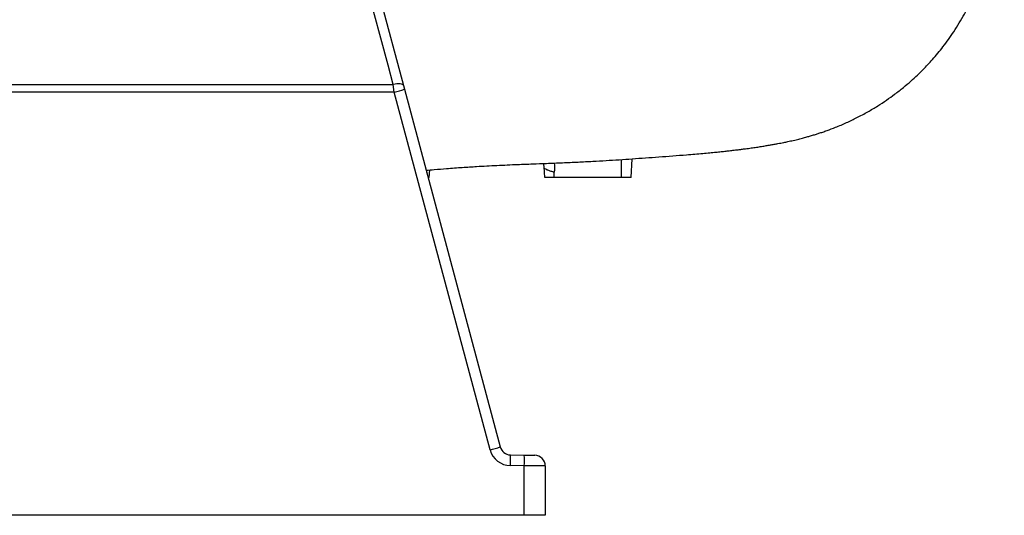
# Model space of a CAD drawing. Header units: millimetres. Extents: x 1240 to 2170, y 618 to 2781.
# Tile 3 of 9: x 1705 to 2166, y 618 to 850. Entities that reach past the tile are written whole.
import ezdxf

# ---------------------------------------------------------------- set-up
doc = ezdxf.new("R2010")
doc.units = ezdxf.units.MM

msp = doc.modelspace()

# ---------------------------------------------------------------- linework, layer by layer
at = {"color": 7, "linetype": 'Continuous', "lineweight": 25}
for p, q in [((1797.75, 1143.05), (1884.5, 819.23)), ((1880.23, 816.17), (1625.91, 816.19)), ((1880.23, 816.17), (1879.76, 819.69)), ((1925.1, 648.69), (1880.23, 816.17)), ((1884.5, 819.23), (1884.98, 817.47)), ((1884.98, 817.47), (1929.85, 649.98)), ((1991.14, 776.1), (1991.6, 784.93)), ((1896.62, 776.1), (1896.81, 779.7)), ((1950.69, 776.1), (1950.43, 781.09)), ((1955.16, 776.1), (1950.69, 776.1)), ((1955.16, 776.1), (1955.16, 778.59)), ((1986.67, 776.1), (1955.16, 776.1)), ((1934.59, 646.27), (1941.09, 646.16)), ((1941.09, 641.16), (1934.59, 641.28)), ((1941.09, 617.99), (1941.09, 641.16)), ((1950.91, 641.08), (1950.91, 617.99)), ((1941.09, 617.99), (1625.91, 617.99)), ((1950.91, 617.99), (1941.09, 617.99))]:
    msp.add_line(p, q, dxfattribs=at)
at = {"color": 8, "linetype": 'Continuous', "lineweight": 25}
for p, q in [((1986.67, 776.1), (1986.67, 784.6)), ((1895.4, 778.55), (1895.44, 779.58))]:
    msp.add_line(p, q, dxfattribs=at)
at = {"color": 7, "linetype": 'Continuous', "lineweight": 25, "flags": 128}
for points in [[(1879.76, 819.69), (1877.32, 828.78), (1867.58, 865.15), (1828.62, 1010.63), (1793.04, 1143.52)], [(1625.91, 819.67), (1645.91, 819.68), (1725.9, 819.68), (1805.14, 819.69), (1879.76, 819.69)], [(1884.5, 819.23), (1884.34, 819.5), (1884.03, 819.72), (1883.57, 819.89), (1882.98, 819.98), (1882.27, 820.01), (1881.49, 819.97), (1880.64, 819.86), (1879.76, 819.69)], [(1941.09, 646.16), (1942.05, 646.14), (1942.97, 646.13), (1943.82, 646.11), (1944.57, 646.1), (1945.18, 646.09), (1945.63, 646.08), (1945.91, 646.08), (1946, 646.08)], [(1950.91, 641.08), (1950.73, 641.08), (1950.17, 641.08), (1949.26, 641.09), (1948.05, 641.1), (1946.56, 641.11), (1944.86, 641.13), (1943.01, 641.14), (1941.09, 641.16)]]:
    msp.add_lwpolyline(points, dxfattribs=at)
at = {"color": 7, "linetype": 'Continuous', "lineweight": 25}
for centre, radius, start, end in [((1811.38, 1077.89), 270.62, 284.7405, 285.7813), ((1945.42, 781.1), 5, 3, 19.6563), ((1856.25, 910.4), 270.62, 284.7405, 285.7813), ((1934.76, 651.27), 10, 194.9978, 269), ((1934.68, 651.27), 5, 194.9978, 269), ((1862.94, 643.77), 71.69, 358.002, 1.998), ((1869.44, 643.66), 71.7, 358.002, 1.998), ((1945.91, 641.08), 5, 0, 89)]:
    msp.add_arc(centre, radius, start, end, dxfattribs=at)
at = {"color": 8, "linetype": 'Continuous', "lineweight": 25}
msp.add_arc((1945.42, 780.83), 10, 347.0286, 12.2579, dxfattribs=at)
at = {"color": 7, "linetype": 'Continuous', "lineweight": 25}
for points, knots in [([(1895.13, 779.55), (1896.41, 779.66), (1899.67, 779.95), (1905.36, 780.41), (1911.98, 780.91), (1919.83, 781.42), (1928.57, 781.88), (1937.17, 782.25), (1944.78, 782.54), (1951.83, 782.8), (1958.94, 783.08), (1966.24, 783.41), (1973.1, 783.76), (1979.49, 784.13), (1985.65, 784.52), (1991.8, 784.94), (1997.97, 785.37), (2004.32, 785.83), (2010.76, 786.32), (2016.36, 786.76), (2020.99, 787.14), (2024.61, 787.46), (2027.86, 787.76), (2030.72, 788.03), (2033.23, 788.29), (2035.5, 788.53), (2037.33, 788.74), (2038.81, 788.91), (2040.02, 789.05), (2041.37, 789.21), (2042.95, 789.41), (2044.98, 789.68), (2047.29, 789.99), (2049.78, 790.35), (2052.15, 790.71), (2054.29, 791.05), (2056.27, 791.39), (2058.09, 791.71), (2059.72, 792.01), (2061.22, 792.3), (2062.73, 792.6), (2064.72, 793.02), (2067.07, 793.55), (2069.5, 794.13), (2071.75, 794.71), (2073.72, 795.25), (2075.6, 795.79), (2077.36, 796.32), (2079.11, 796.88), (2080.85, 797.46), (2083.37, 798.34), (2087.15, 799.76), (2091.88, 801.77), (2096.96, 804.2), (2101.86, 806.82), (2106.5, 809.58), (2110.68, 812.33), (2114.69, 815.2), (2118.48, 818.16), (2122.01, 821.17), (2125.05, 823.96), (2128.47, 827.31), (2132.54, 831.66), (2137.43, 837.56), (2142.49, 844.63), (2147.46, 852.88), (2151.71, 861.53), (2155.16, 870.31), (2157.26, 877.14), (2158.58, 882.44), (2159.35, 885.99), (2159.95, 889.19), (2160.4, 892.17), (2160.78, 894.84), (2161.16, 897.58), (2161.53, 900.35), (2161.95, 903.65), (2162.45, 907.79), (2163.02, 912.86), (2163.62, 918.75), (2164.23, 925.47), (2164.81, 933.03), (2165.32, 941.42), (2165.71, 949.8), (2165.82, 955.36), (2165.88, 957.85)], [0, 0, 0, 0, 0.008445, 0.021621, 0.038947, 0.055218, 0.078883, 0.104694, 0.123776, 0.140926, 0.161182, 0.18132, 0.200757, 0.219362, 0.238571, 0.259004, 0.280669, 0.303604, 0.327822, 0.353349, 0.370364, 0.386612, 0.401452, 0.414896, 0.426947, 0.437606, 0.447365, 0.453117, 0.458671, 0.46461, 0.472168, 0.481403, 0.494561, 0.507213, 0.519079, 0.530233, 0.539552, 0.548015, 0.556154, 0.562323, 0.56856, 0.576381, 0.586052, 0.595676, 0.603923, 0.610674, 0.616224, 0.621757, 0.62646, 0.631255, 0.636459, 0.64583, 0.657251, 0.66792, 0.67932, 0.689944, 0.699729, 0.708682, 0.718722, 0.727525, 0.735147, 0.741861, 0.753868, 0.767911, 0.783839, 0.80148, 0.820625, 0.836539, 0.853108, 0.859766, 0.866492, 0.873028, 0.877657, 0.883048, 0.888056, 0.893331, 0.899128, 0.906972, 0.916263, 0.927063, 0.939414, 0.953345, 0.968878, 0.98603, 1, 1, 1, 1]), ([(1950.43, 781.09), (1950.42, 781.17), (1950.42, 781.26), (1950.41, 781.35), (1950.41, 781.36)], [0, 0, 0, 0, 0.96087, 1, 1, 1, 1]), ([(1955.16, 778.59), (1955.15, 778.59), (1954.91, 778.67), (1954.12, 778.9), (1952.83, 779.29), (1951.55, 779.75), (1950.77, 780.2), (1950.47, 780.56), (1950.44, 780.96), (1950.43, 781.09)], [0, 0, 0, 0, 0.004134, 0.099215, 0.318229, 0.540323, 0.74518, 0.914028, 1, 1, 1, 1]), ([(1896.56, 776.1), (1896.57, 776.1), (1896.58, 776.1), (1896.24, 776.1), (1896.06, 776.1)], [0, 0, 0, 0, 0.465564, 1, 1, 1, 1]), ([(1991.14, 776.1), (1991.09, 776.1), (1990.99, 776.1), (1990.22, 776.1), (1989.08, 776.1), (1987.83, 776.1), (1987, 776.1), (1986.67, 776.1)], [0, 0, 0, 0, 0.2151639, 0.4304714, 0.6449963, 0.8591816, 1, 1, 1, 1])]:
    msp.add_open_spline(points, degree=3, knots=knots, dxfattribs=at)

doc.saveas('drawing.dxf')
